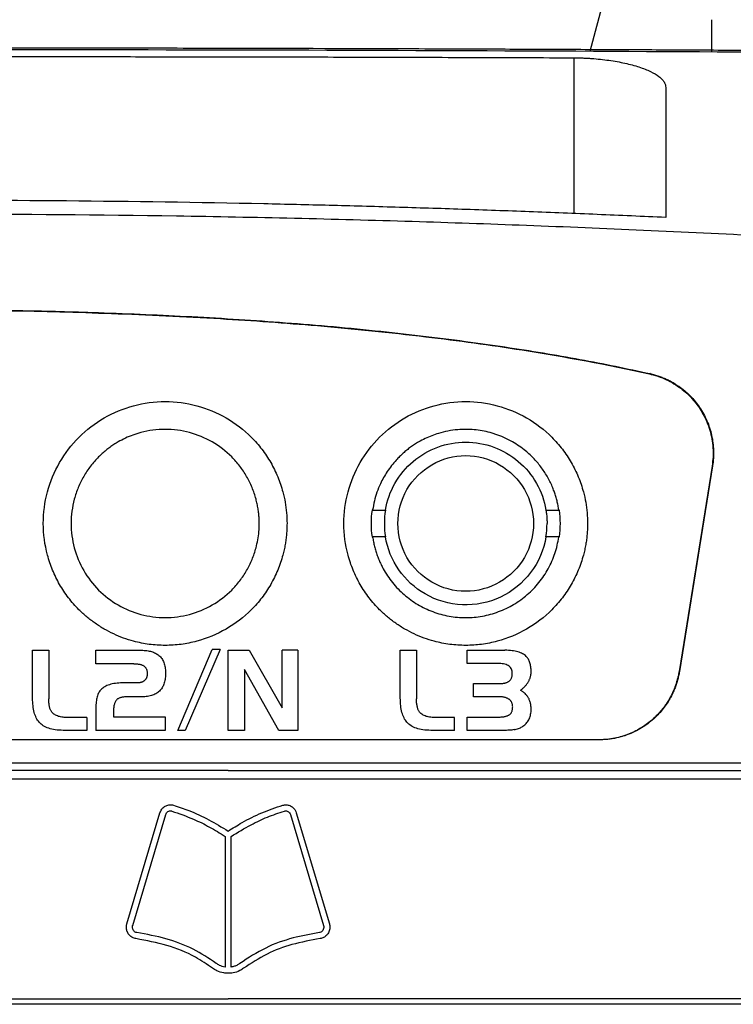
# Model space of a CAD drawing. Extents: x 76 to 839, y -9 to 645.
# Tile 31 of 78: x 352 to 378, y 396 to 432. Entities that reach past the tile are written whole.
import ezdxf

# ---------------------------------------------------------------- set-up
doc = ezdxf.new("R2010")
doc.units = 0
doc.layers.get('0').update_dxf_attribs({"linetype": 'CONTINUOUS'})

msp = doc.modelspace()

# ---------------------------------------------------------------- linework, layer by layer
at = {"color": 7, "linetype": 'CONTINUOUS'}
for p, q in [((372.964, 431.237), (375.083, 439.147)), ((377.463, 431.213), (377.463, 432.397)), ((372.364, 430.991), (372.364, 425.241)), ((375.176, 419.331), (375.159, 419.32)), ((377.468, 415.915), (376.247, 408.337)), ((377.485, 415.926), (376.262, 408.337)), ((377.468, 415.915), (377.485, 415.926)), ((364.922, 414.291), (364.932, 414.3)), ((364.922, 414.291), (365.406, 414.291)), ((371.334, 414.291), (371.817, 414.291)), ((371.807, 414.3), (371.817, 414.291)), ((364.932, 413.3), (364.922, 413.309)), ((365.406, 413.309), (364.922, 413.309)), ((371.817, 413.309), (371.334, 413.309)), ((371.807, 413.3), (371.817, 413.309)), ((352.374, 407.358), (352.374, 409.119)), ((352.374, 409.119), (352.971, 409.119)), ((352.971, 409.119), (352.971, 407.329)), ((354.715, 408.62), (354.715, 409.119)), ((354.715, 409.119), (356.391, 409.119)), ((356.391, 409.119), (356.443, 409.118)), ((356.443, 409.118), (356.494, 409.116)), ((356.494, 409.116), (356.543, 409.112)), ((356.543, 409.112), (356.59, 409.107)), ((356.59, 409.107), (356.636, 409.1)), ((356.636, 409.1), (356.681, 409.092)), ((356.681, 409.092), (356.723, 409.083)), ((356.723, 409.083), (356.765, 409.072)), ((356.765, 409.072), (356.804, 409.059)), ((356.804, 409.059), (356.843, 409.045)), ((356.843, 409.045), (356.879, 409.029)), ((356.879, 409.029), (356.914, 409.012)), ((356.914, 409.012), (356.947, 408.993)), ((356.947, 408.993), (356.98, 408.973)), ((356.98, 408.973), (357.01, 408.952)), ((357.01, 408.952), (357.039, 408.929)), ((357.039, 408.929), (357.068, 408.902)), ((357.068, 408.902), (357.096, 408.873)), ((357.735, 406.164), (359.007, 409.153)), ((359.295, 409.153), (358.011, 406.164)), ((359.295, 409.153), (359.007, 409.153)), ((359.6, 409.119), (360.375, 409.119)), ((359.6, 406.164), (359.6, 409.119)), ((360.375, 409.119), (361.585, 406.989)), ((361.585, 406.989), (361.585, 409.119)), ((362.166, 409.119), (361.585, 409.119)), ((362.166, 409.119), (362.166, 406.164)), ((365.955, 407.358), (365.955, 409.119)), ((365.955, 409.119), (366.552, 409.119)), ((366.552, 409.119), (366.552, 407.329)), ((368.419, 408.628), (368.419, 409.119)), ((368.419, 409.119), (369.819, 409.119)), ((369.888, 409.118), (369.819, 409.119)), ((369.955, 409.116), (369.888, 409.118)), ((370.019, 409.111), (369.955, 409.116)), ((370.081, 409.105), (370.019, 409.111)), ((370.139, 409.097), (370.081, 409.105)), ((370.195, 409.087), (370.139, 409.097)), ((370.248, 409.076), (370.195, 409.087)), ((370.299, 409.063), (370.248, 409.076)), ((370.346, 409.048), (370.299, 409.063)), ((370.391, 409.031), (370.346, 409.048)), ((370.433, 409.013), (370.391, 409.031)), ((370.473, 408.993), (370.433, 409.013)), ((370.509, 408.971), (370.473, 408.993)), ((370.543, 408.947), (370.509, 408.971)), ((370.575, 408.922), (370.543, 408.947)), ((370.603, 408.895), (370.575, 408.922)), ((370.625, 408.87), (370.603, 408.895)), ((356.116, 408.62), (354.715, 408.62)), ((356.116, 408.62), (356.15, 408.619)), ((356.15, 408.619), (356.183, 408.618)), ((356.183, 408.618), (356.215, 408.616)), ((356.215, 408.616), (356.245, 408.614)), ((356.245, 408.614), (356.274, 408.61)), ((356.274, 408.61), (356.302, 408.606)), ((356.302, 408.606), (356.329, 408.601)), ((356.329, 408.601), (356.354, 408.595)), ((356.354, 408.595), (356.378, 408.589)), ((356.378, 408.589), (356.401, 408.581)), ((356.401, 408.581), (356.422, 408.573)), ((356.422, 408.573), (356.442, 408.565)), ((356.442, 408.565), (356.461, 408.555)), ((356.461, 408.555), (356.479, 408.545)), ((356.479, 408.545), (356.495, 408.534)), ((356.495, 408.534), (356.51, 408.522)), ((357.096, 408.873), (357.122, 408.843)), ((357.122, 408.843), (357.146, 408.811)), ((357.146, 408.811), (357.168, 408.777)), ((357.168, 408.777), (357.188, 408.742)), ((357.188, 408.742), (357.206, 408.704)), ((357.206, 408.704), (357.223, 408.665)), ((357.223, 408.665), (357.237, 408.624)), ((357.237, 408.624), (357.25, 408.582)), ((357.25, 408.582), (357.26, 408.537)), ((357.26, 408.537), (357.269, 408.491)), ((369.603, 408.628), (368.419, 408.628)), ((369.662, 408.627), (369.603, 408.628)), ((369.717, 408.622), (369.662, 408.627)), ((369.768, 408.615), (369.717, 408.622)), ((369.816, 408.605), (369.768, 408.615)), ((369.86, 408.592), (369.816, 408.605)), ((369.9, 408.576), (369.86, 408.592)), ((369.936, 408.557), (369.9, 408.576)), ((369.969, 408.535), (369.936, 408.557)), ((369.997, 408.51), (369.969, 408.535)), ((370.646, 408.844), (370.625, 408.87)), ((370.665, 408.817), (370.646, 408.844)), ((370.683, 408.788), (370.665, 408.817)), ((370.699, 408.757), (370.683, 408.788)), ((370.714, 408.725), (370.699, 408.757)), ((370.727, 408.692), (370.714, 408.725)), ((370.74, 408.658), (370.727, 408.692)), ((370.75, 408.621), (370.74, 408.658)), ((370.759, 408.584), (370.75, 408.621)), ((370.767, 408.545), (370.759, 408.584)), ((370.774, 408.504), (370.767, 408.545)), ((356.51, 408.522), (356.521, 408.511)), ((356.521, 408.511), (356.532, 408.499)), ((356.532, 408.499), (356.543, 408.487)), ((356.543, 408.487), (356.552, 408.473)), ((356.552, 408.473), (356.561, 408.459)), ((356.561, 408.459), (356.569, 408.444)), ((356.569, 408.444), (356.576, 408.428)), ((356.576, 408.428), (356.583, 408.411)), ((356.583, 408.411), (356.588, 408.394)), ((356.588, 408.394), (356.593, 408.375)), ((356.593, 408.375), (356.597, 408.356)), ((356.597, 408.356), (356.601, 408.336)), ((356.601, 408.175), (356.597, 408.158)), ((356.601, 408.336), (356.604, 408.315)), ((356.604, 408.192), (356.601, 408.175)), ((356.604, 408.315), (356.605, 408.293)), ((356.605, 408.21), (356.604, 408.192)), ((356.605, 408.293), (356.607, 408.271)), ((356.607, 408.228), (356.605, 408.21)), ((356.607, 408.271), (356.607, 408.247)), ((356.607, 408.247), (356.607, 408.228)), ((357.269, 408.491), (357.276, 408.443)), ((357.276, 408.443), (357.28, 408.394)), ((357.281, 408.186), (357.277, 408.136)), ((357.28, 408.394), (357.283, 408.343)), ((357.284, 408.237), (357.281, 408.186)), ((357.283, 408.343), (357.285, 408.29)), ((357.285, 408.29), (357.284, 408.237)), ((361.467, 406.164), (360.197, 408.408)), ((360.197, 408.408), (360.197, 406.164)), ((370.022, 408.482), (369.997, 408.51)), ((370.043, 408.452), (370.022, 408.482)), ((370.06, 408.419), (370.043, 408.452)), ((370.074, 408.382), (370.06, 408.419)), ((370.083, 408.343), (370.074, 408.382)), ((370.078, 408.142), (370.083, 408.163)), ((370.089, 408.301), (370.083, 408.343)), ((370.083, 408.163), (370.086, 408.185)), ((370.086, 408.185), (370.089, 408.208)), ((370.091, 408.256), (370.089, 408.301)), ((370.089, 408.208), (370.09, 408.231)), ((370.09, 408.231), (370.091, 408.256)), ((370.766, 408.161), (370.771, 408.185)), ((370.771, 408.185), (370.776, 408.208)), ((370.779, 408.462), (370.774, 408.504)), ((370.776, 408.208), (370.779, 408.232)), ((370.782, 408.419), (370.779, 408.462)), ((370.779, 408.232), (370.782, 408.255)), ((370.785, 408.374), (370.782, 408.419)), ((370.782, 408.255), (370.784, 408.279)), ((370.784, 408.279), (370.785, 408.303)), ((370.785, 408.328), (370.785, 408.374)), ((370.785, 408.303), (370.785, 408.328)), ((376.262, 408.337), (376.247, 408.337)), ((355.12, 407.815), (355.077, 407.795)), ((355.165, 407.833), (355.12, 407.815)), ((355.212, 407.849), (355.165, 407.833)), ((355.263, 407.863), (355.212, 407.849)), ((355.316, 407.876), (355.263, 407.863)), ((355.372, 407.887), (355.316, 407.876)), ((355.43, 407.896), (355.372, 407.887)), ((355.492, 407.903), (355.43, 407.896)), ((355.556, 407.909), (355.492, 407.903)), ((355.623, 407.914), (355.556, 407.909)), ((355.692, 407.916), (355.623, 407.914)), ((355.765, 407.917), (355.692, 407.916)), ((356.264, 407.917), (355.765, 407.917)), ((356.282, 407.917), (356.264, 407.917)), ((356.3, 407.918), (356.282, 407.917)), ((356.318, 407.92), (356.3, 407.918)), ((356.335, 407.922), (356.318, 407.92)), ((356.352, 407.925), (356.335, 407.922)), ((356.368, 407.929), (356.352, 407.925)), ((356.384, 407.934), (356.368, 407.929)), ((356.4, 407.939), (356.384, 407.934)), ((356.415, 407.945), (356.4, 407.939)), ((356.429, 407.952), (356.415, 407.945)), ((356.443, 407.959), (356.429, 407.952)), ((356.458, 407.967), (356.443, 407.959)), ((356.471, 407.975), (356.458, 407.967)), ((356.484, 407.985), (356.471, 407.975)), ((356.497, 407.995), (356.484, 407.985)), ((356.51, 408.006), (356.497, 407.995)), ((356.521, 408.017), (356.51, 408.006)), ((356.532, 408.029), (356.521, 408.017)), ((356.543, 408.041), (356.532, 408.029)), ((356.552, 408.054), (356.543, 408.041)), ((356.561, 408.067), (356.552, 408.054)), ((356.569, 408.081), (356.561, 408.067)), ((356.576, 408.096), (356.569, 408.081)), ((356.583, 408.111), (356.576, 408.096)), ((356.588, 408.126), (356.583, 408.111)), ((356.593, 408.142), (356.588, 408.126)), ((356.597, 408.158), (356.593, 408.142)), ((357.207, 407.836), (357.19, 407.799)), ((357.221, 407.874), (357.207, 407.836)), ((357.235, 407.914), (357.221, 407.874)), ((357.246, 407.955), (357.235, 407.914)), ((357.256, 407.998), (357.246, 407.955)), ((357.265, 408.042), (357.256, 407.998)), ((357.272, 408.089), (357.265, 408.042)), ((357.277, 408.136), (357.272, 408.089)), ((368.652, 407.892), (369.603, 407.892)), ((368.652, 407.401), (368.652, 407.892)), ((369.603, 407.892), (369.632, 407.892)), ((369.632, 407.892), (369.66, 407.893)), ((369.66, 407.893), (369.687, 407.894)), ((369.687, 407.894), (369.714, 407.896)), ((369.714, 407.896), (369.739, 407.899)), ((369.739, 407.899), (369.763, 407.902)), ((369.763, 407.902), (369.787, 407.906)), ((369.787, 407.906), (369.81, 407.911)), ((369.81, 407.911), (369.831, 407.915)), ((369.831, 407.915), (369.852, 407.921)), ((369.852, 407.921), (369.871, 407.927)), ((369.871, 407.927), (369.89, 407.934)), ((369.89, 407.934), (369.907, 407.942)), ((369.907, 407.942), (369.924, 407.95)), ((369.924, 407.95), (369.94, 407.958)), ((369.94, 407.958), (369.955, 407.968)), ((369.955, 407.968), (369.971, 407.979)), ((369.971, 407.979), (369.987, 407.992)), ((369.987, 407.992), (370.001, 408.005)), ((370.001, 408.005), (370.014, 408.019)), ((370.014, 408.019), (370.026, 408.034)), ((370.026, 408.034), (370.038, 408.05)), ((370.038, 408.05), (370.048, 408.066)), ((370.048, 408.066), (370.057, 408.084)), ((370.057, 408.084), (370.065, 408.102)), ((370.065, 408.102), (370.072, 408.122)), ((370.072, 408.122), (370.078, 408.142)), ((370.563, 407.796), (370.58, 407.816)), ((370.58, 407.816), (370.598, 407.836)), ((370.598, 407.836), (370.614, 407.856)), ((370.614, 407.856), (370.63, 407.877)), ((370.63, 407.877), (370.645, 407.898)), ((370.645, 407.898), (370.659, 407.919)), ((370.659, 407.919), (370.673, 407.94)), ((370.673, 407.94), (370.686, 407.962)), ((370.686, 407.962), (370.698, 407.983)), ((370.698, 407.983), (370.709, 408.004)), ((370.709, 408.004), (370.719, 408.026)), ((370.719, 408.026), (370.729, 408.049)), ((370.729, 408.049), (370.738, 408.071)), ((370.738, 408.071), (370.746, 408.093)), ((370.746, 408.093), (370.754, 408.116)), ((370.754, 408.116), (370.76, 408.139)), ((370.76, 408.139), (370.766, 408.161)), ((354.77, 407.442), (354.757, 407.4)), ((354.784, 407.481), (354.77, 407.442)), ((354.801, 407.519), (354.784, 407.481)), ((354.819, 407.554), (354.801, 407.519)), ((354.838, 407.588), (354.819, 407.554)), ((354.86, 407.619), (354.838, 407.588)), ((354.883, 407.648), (354.86, 407.619)), ((354.908, 407.675), (354.883, 407.648)), ((354.935, 407.701), (354.908, 407.675)), ((354.967, 407.727), (354.935, 407.701)), ((355.001, 407.752), (354.967, 407.727)), ((355.038, 407.774), (355.001, 407.752)), ((355.077, 407.795), (355.038, 407.774)), ((356.765, 407.446), (356.719, 407.434)), ((356.808, 407.461), (356.765, 407.446)), ((356.849, 407.477), (356.808, 407.461)), ((356.889, 407.495), (356.849, 407.477)), ((356.926, 407.514), (356.889, 407.495)), ((356.962, 407.536), (356.926, 407.514)), ((356.996, 407.56), (356.962, 407.536)), ((357.028, 407.585), (356.996, 407.56)), ((357.057, 407.612), (357.028, 407.585)), ((357.085, 407.642), (357.057, 407.612)), ((357.109, 407.67), (357.085, 407.642)), ((357.132, 407.7), (357.109, 407.67)), ((357.153, 407.731), (357.132, 407.7)), ((357.172, 407.765), (357.153, 407.731)), ((357.19, 407.799), (357.172, 407.765)), ((370.392, 407.642), (370.416, 407.66)), ((370.41, 407.631), (370.392, 407.642)), ((370.429, 407.621), (370.41, 407.631)), ((370.416, 407.66), (370.439, 407.679)), ((370.447, 407.609), (370.429, 407.621)), ((370.439, 407.679), (370.461, 407.698)), ((370.465, 407.598), (370.447, 407.609)), ((370.461, 407.698), (370.483, 407.717)), ((370.482, 407.586), (370.465, 407.598)), ((370.499, 407.574), (370.482, 407.586)), ((370.483, 407.717), (370.504, 407.737)), ((370.515, 407.561), (370.499, 407.574)), ((370.504, 407.737), (370.524, 407.756)), ((370.531, 407.548), (370.515, 407.561)), ((370.524, 407.756), (370.544, 407.776)), ((370.547, 407.534), (370.531, 407.548)), ((370.544, 407.776), (370.563, 407.796)), ((370.562, 407.52), (370.547, 407.534)), ((370.591, 407.49), (370.562, 407.52)), ((370.606, 407.475), (370.591, 407.49)), ((370.619, 407.459), (370.606, 407.475)), ((370.633, 407.443), (370.619, 407.459)), ((370.646, 407.426), (370.633, 407.443)), ((352.375, 407.282), (352.374, 407.358)), ((352.378, 407.209), (352.375, 407.282)), ((352.382, 407.138), (352.378, 407.209)), ((352.389, 407.07), (352.382, 407.138)), ((352.971, 407.289), (352.971, 407.329)), ((352.972, 407.251), (352.971, 407.289)), ((352.974, 407.214), (352.972, 407.251)), ((352.977, 407.179), (352.974, 407.214)), ((352.98, 407.145), (352.977, 407.179)), ((352.984, 407.112), (352.98, 407.145)), ((352.989, 407.081), (352.984, 407.112)), ((352.995, 407.051), (352.989, 407.081)), ((354.718, 407.162), (354.715, 407.109)), ((354.715, 407.109), (354.715, 407.053)), ((354.722, 407.214), (354.718, 407.162)), ((354.729, 407.264), (354.722, 407.214)), ((354.736, 407.311), (354.729, 407.264)), ((354.746, 407.357), (354.736, 407.311)), ((354.757, 407.4), (354.746, 407.357)), ((355.386, 407.103), (355.379, 407.072)), ((355.393, 407.132), (355.386, 407.103)), ((355.401, 407.159), (355.393, 407.132)), ((355.41, 407.185), (355.401, 407.159)), ((355.419, 407.208), (355.41, 407.185)), ((355.43, 407.23), (355.419, 407.208)), ((355.442, 407.249), (355.43, 407.23)), ((355.455, 407.267), (355.442, 407.249)), ((355.468, 407.283), (355.455, 407.267)), ((355.483, 407.297), (355.468, 407.283)), ((355.499, 407.309), (355.483, 407.297)), ((355.515, 407.321), (355.499, 407.309)), ((355.533, 407.332), (355.515, 407.321)), ((355.551, 407.342), (355.533, 407.332)), ((355.571, 407.351), (355.551, 407.342)), ((355.592, 407.36), (355.571, 407.351)), ((355.613, 407.368), (355.592, 407.36)), ((355.636, 407.375), (355.613, 407.368)), ((355.66, 407.38), (355.636, 407.375)), ((355.684, 407.386), (355.66, 407.38)), ((355.71, 407.39), (355.684, 407.386)), ((355.737, 407.394), (355.71, 407.39)), ((355.764, 407.397), (355.737, 407.394)), ((355.793, 407.399), (355.764, 407.397)), ((355.823, 407.4), (355.793, 407.399)), ((355.854, 407.401), (355.823, 407.4)), ((356.408, 407.401), (355.854, 407.401)), ((356.465, 407.401), (356.408, 407.401)), ((356.52, 407.404), (356.465, 407.401)), ((356.572, 407.409), (356.52, 407.404)), ((356.623, 407.416), (356.572, 407.409)), ((356.672, 407.424), (356.623, 407.416)), ((356.719, 407.434), (356.672, 407.424)), ((365.956, 407.282), (365.955, 407.358)), ((365.959, 407.209), (365.956, 407.282)), ((365.964, 407.138), (365.959, 407.209)), ((365.97, 407.07), (365.964, 407.138)), ((366.552, 407.289), (366.552, 407.329)), ((366.553, 407.251), (366.552, 407.289)), ((366.555, 407.214), (366.553, 407.251)), ((366.558, 407.179), (366.555, 407.214)), ((366.561, 407.145), (366.558, 407.179)), ((366.566, 407.112), (366.561, 407.145)), ((366.571, 407.081), (366.566, 407.112)), ((366.576, 407.051), (366.571, 407.081)), ((369.617, 407.401), (368.652, 407.401)), ((369.644, 407.4), (369.617, 407.401)), ((369.671, 407.399), (369.644, 407.4)), ((369.697, 407.397), (369.671, 407.399)), ((369.723, 407.395), (369.697, 407.397)), ((369.748, 407.391), (369.723, 407.395)), ((369.772, 407.387), (369.748, 407.391)), ((369.795, 407.383), (369.772, 407.387)), ((369.818, 407.378), (369.795, 407.383)), ((369.84, 407.371), (369.818, 407.378)), ((369.861, 407.365), (369.84, 407.371)), ((369.881, 407.357), (369.861, 407.365)), ((369.901, 407.349), (369.881, 407.357)), ((369.92, 407.34), (369.901, 407.349)), ((369.938, 407.331), (369.92, 407.34)), ((369.956, 407.32), (369.938, 407.331)), ((369.973, 407.309), (369.956, 407.32)), ((369.988, 407.298), (369.973, 407.309)), ((370.003, 407.285), (369.988, 407.298)), ((370.017, 407.272), (370.003, 407.285)), ((370.03, 407.258), (370.017, 407.272)), ((370.041, 407.243), (370.03, 407.258)), ((370.052, 407.227), (370.041, 407.243)), ((370.062, 407.211), (370.052, 407.227)), ((370.071, 407.194), (370.062, 407.211)), ((370.078, 407.176), (370.071, 407.194)), ((370.085, 407.157), (370.078, 407.176)), ((370.091, 407.137), (370.085, 407.157)), ((370.095, 407.117), (370.091, 407.137)), ((370.099, 407.096), (370.095, 407.117)), ((370.102, 407.074), (370.099, 407.096)), ((370.103, 407.051), (370.102, 407.074)), ((370.662, 407.401), (370.646, 407.426)), ((370.678, 407.376), (370.662, 407.401)), ((370.693, 407.35), (370.678, 407.376)), ((370.707, 407.323), (370.693, 407.35)), ((370.719, 407.296), (370.707, 407.323)), ((370.731, 407.268), (370.719, 407.296)), ((370.741, 407.239), (370.731, 407.268)), ((370.75, 407.21), (370.741, 407.239)), ((370.758, 407.18), (370.75, 407.21)), ((370.766, 407.149), (370.758, 407.18)), ((370.771, 407.118), (370.766, 407.149)), ((370.777, 407.086), (370.771, 407.118)), ((370.78, 407.053), (370.777, 407.086)), ((352.397, 407.005), (352.389, 407.07)), ((352.408, 406.943), (352.397, 407.005)), ((352.42, 406.883), (352.408, 406.943)), ((352.434, 406.826), (352.42, 406.883)), ((352.45, 406.771), (352.434, 406.826)), ((352.468, 406.719), (352.45, 406.771)), ((352.488, 406.67), (352.468, 406.719)), ((353.001, 407.023), (352.995, 407.051)), ((353.009, 406.996), (353.001, 407.023)), ((353.016, 406.97), (353.009, 406.996)), ((353.025, 406.946), (353.016, 406.97)), ((353.035, 406.923), (353.025, 406.946)), ((353.045, 406.902), (353.035, 406.923)), ((353.056, 406.882), (353.045, 406.902)), ((353.068, 406.863), (353.056, 406.882)), ((353.088, 406.835), (353.068, 406.863)), ((353.11, 406.81), (353.088, 406.835)), ((353.135, 406.786), (353.11, 406.81)), ((353.161, 406.765), (353.135, 406.786)), ((353.19, 406.744), (353.161, 406.765)), ((353.221, 406.726), (353.19, 406.744)), ((353.254, 406.709), (353.221, 406.726)), ((353.289, 406.694), (353.254, 406.709)), ((354.715, 407.053), (354.715, 406.164)), ((355.364, 406.929), (355.363, 406.888)), ((355.363, 406.888), (355.363, 406.846)), ((355.363, 406.846), (355.363, 406.664)), ((355.367, 406.967), (355.364, 406.929)), ((355.37, 407.004), (355.367, 406.967)), ((355.374, 407.039), (355.37, 407.004)), ((355.379, 407.072), (355.374, 407.039)), ((365.979, 407.005), (365.97, 407.07)), ((365.989, 406.943), (365.979, 407.005)), ((366.001, 406.883), (365.989, 406.943)), ((366.016, 406.826), (366.001, 406.883)), ((366.031, 406.771), (366.016, 406.826)), ((366.049, 406.719), (366.031, 406.771)), ((366.069, 406.67), (366.049, 406.719)), ((366.583, 407.023), (366.576, 407.051)), ((366.59, 406.996), (366.583, 407.023)), ((366.598, 406.97), (366.59, 406.996)), ((366.607, 406.946), (366.598, 406.97)), ((366.616, 406.923), (366.607, 406.946)), ((366.626, 406.902), (366.616, 406.923)), ((366.637, 406.882), (366.626, 406.902)), ((366.649, 406.863), (366.637, 406.882)), ((366.669, 406.835), (366.649, 406.863)), ((366.692, 406.81), (366.669, 406.835)), ((366.716, 406.786), (366.692, 406.81)), ((366.743, 406.765), (366.716, 406.786)), ((366.771, 406.744), (366.743, 406.765)), ((366.802, 406.726), (366.771, 406.744)), ((366.835, 406.709), (366.802, 406.726)), ((366.87, 406.694), (366.835, 406.709)), ((369.909, 406.703), (369.928, 406.711)), ((369.928, 406.711), (369.946, 406.72)), ((369.946, 406.72), (369.963, 406.73)), ((369.963, 406.73), (369.979, 406.74)), ((369.979, 406.74), (369.994, 406.751)), ((369.994, 406.751), (370.008, 406.763)), ((370.008, 406.763), (370.021, 406.776)), ((370.021, 406.776), (370.033, 406.79)), ((370.033, 406.79), (370.044, 406.804)), ((370.044, 406.804), (370.055, 406.82)), ((370.055, 406.82), (370.064, 406.837)), ((370.064, 406.837), (370.072, 406.854)), ((370.072, 406.854), (370.08, 406.873)), ((370.08, 406.873), (370.086, 406.892)), ((370.086, 406.892), (370.091, 406.912)), ((370.091, 406.912), (370.096, 406.934)), ((370.096, 406.934), (370.099, 406.956)), ((370.099, 406.956), (370.102, 406.979)), ((370.102, 406.979), (370.103, 407.003)), ((370.104, 407.028), (370.103, 407.051)), ((370.103, 407.003), (370.104, 407.028)), ((370.747, 406.671), (370.759, 406.713)), ((370.759, 406.713), (370.768, 406.758)), ((370.768, 406.758), (370.776, 406.804)), ((370.776, 406.804), (370.781, 406.851)), ((370.783, 407.02), (370.78, 407.053)), ((370.781, 406.851), (370.784, 406.901)), ((370.785, 406.986), (370.783, 407.02)), ((370.784, 406.901), (370.785, 406.952)), ((370.785, 406.952), (370.785, 406.986)), ((352.51, 406.624), (352.488, 406.67)), ((352.533, 406.58), (352.51, 406.624)), ((352.558, 406.539), (352.533, 406.58)), ((352.586, 406.501), (352.558, 406.539)), ((352.615, 406.465), (352.586, 406.501)), ((352.649, 406.428), (352.615, 406.465)), ((352.686, 406.394), (352.649, 406.428)), ((352.726, 406.363), (352.686, 406.394)), ((352.769, 406.333), (352.726, 406.363)), ((353.326, 406.681), (353.289, 406.694)), ((353.366, 406.67), (353.326, 406.681)), ((353.407, 406.66), (353.366, 406.67)), ((353.451, 406.652), (353.407, 406.66)), ((353.497, 406.646), (353.451, 406.652)), ((353.545, 406.642), (353.497, 406.646)), ((353.596, 406.639), (353.545, 406.642)), ((353.648, 406.639), (353.596, 406.639)), ((354.376, 406.639), (353.648, 406.639)), ((354.376, 406.639), (354.376, 406.164)), ((355.363, 406.664), (357.272, 406.664)), ((357.272, 406.664), (357.272, 406.164)), ((366.091, 406.624), (366.069, 406.67)), ((366.114, 406.58), (366.091, 406.624)), ((366.14, 406.539), (366.114, 406.58)), ((366.167, 406.501), (366.14, 406.539)), ((366.196, 406.465), (366.167, 406.501)), ((366.231, 406.428), (366.196, 406.465)), ((366.267, 406.394), (366.231, 406.428)), ((366.307, 406.363), (366.267, 406.394)), ((366.35, 406.333), (366.307, 406.363)), ((366.908, 406.681), (366.87, 406.694)), ((366.947, 406.67), (366.908, 406.681)), ((366.989, 406.66), (366.947, 406.67)), ((367.033, 406.652), (366.989, 406.66)), ((367.078, 406.646), (367.033, 406.652)), ((367.127, 406.642), (367.078, 406.646)), ((367.177, 406.639), (367.127, 406.642)), ((367.229, 406.639), (367.177, 406.639)), ((367.958, 406.639), (367.229, 406.639)), ((367.958, 406.164), (367.958, 406.639)), ((368.419, 406.164), (368.419, 406.655)), ((368.419, 406.655), (369.617, 406.655)), ((369.617, 406.655), (369.646, 406.656)), ((369.646, 406.656), (369.674, 406.657)), ((369.674, 406.657), (369.702, 406.658)), ((369.702, 406.658), (369.728, 406.661)), ((369.728, 406.661), (369.754, 406.663)), ((369.754, 406.663), (369.779, 406.667)), ((369.779, 406.667), (369.803, 406.671)), ((369.803, 406.671), (369.826, 406.677)), ((369.826, 406.677), (369.848, 406.682)), ((369.848, 406.682), (369.869, 406.688)), ((369.869, 406.688), (369.889, 406.695)), ((369.889, 406.695), (369.909, 406.703)), ((370.514, 406.338), (370.547, 406.364)), ((370.547, 406.364), (370.578, 406.391)), ((370.578, 406.391), (370.606, 406.42)), ((370.606, 406.42), (370.633, 406.451)), ((370.633, 406.451), (370.657, 406.483)), ((370.657, 406.483), (370.679, 406.517)), ((370.679, 406.517), (370.699, 406.553)), ((370.699, 406.553), (370.717, 406.591)), ((370.717, 406.591), (370.733, 406.63)), ((370.733, 406.63), (370.747, 406.671)), ((352.814, 406.306), (352.769, 406.333)), ((352.862, 406.282), (352.814, 406.306)), ((352.914, 406.259), (352.862, 406.282)), ((352.968, 406.24), (352.914, 406.259)), ((353.024, 406.222), (352.968, 406.24)), ((353.084, 406.207), (353.024, 406.222)), ((353.146, 406.193), (353.084, 406.207)), ((353.211, 406.183), (353.146, 406.193)), ((353.279, 406.175), (353.211, 406.183)), ((353.35, 406.169), (353.279, 406.175)), ((353.424, 406.165), (353.35, 406.169)), ((353.5, 406.164), (353.424, 406.165)), ((354.376, 406.164), (353.5, 406.164)), ((357.272, 406.164), (354.715, 406.164)), ((358.011, 406.164), (357.735, 406.164)), ((360.197, 406.164), (359.6, 406.164)), ((362.166, 406.164), (361.467, 406.164)), ((366.395, 406.306), (366.35, 406.333)), ((366.444, 406.282), (366.395, 406.306)), ((366.495, 406.259), (366.444, 406.282)), ((366.549, 406.24), (366.495, 406.259)), ((366.606, 406.222), (366.549, 406.24)), ((366.665, 406.207), (366.606, 406.222)), ((366.727, 406.193), (366.665, 406.207)), ((366.792, 406.183), (366.727, 406.193)), ((366.86, 406.175), (366.792, 406.183)), ((366.931, 406.169), (366.86, 406.175)), ((367.005, 406.165), (366.931, 406.169)), ((367.081, 406.164), (367.005, 406.165)), ((367.958, 406.164), (367.081, 406.164)), ((369.879, 406.164), (368.419, 406.164)), ((369.929, 406.165), (369.879, 406.164)), ((369.977, 406.167), (369.929, 406.165)), ((370.024, 406.17), (369.977, 406.167)), ((370.07, 406.175), (370.024, 406.17)), ((370.114, 406.181), (370.07, 406.175)), ((370.157, 406.189), (370.114, 406.181)), ((370.157, 406.189), (370.199, 406.197)), ((370.199, 406.197), (370.239, 406.208)), ((370.239, 406.208), (370.278, 406.219)), ((370.278, 406.219), (370.316, 406.232)), ((370.316, 406.232), (370.352, 406.246)), ((370.352, 406.246), (370.387, 406.262)), ((370.387, 406.262), (370.421, 406.279)), ((370.421, 406.279), (370.453, 406.297)), ((370.453, 406.297), (370.484, 406.317)), ((370.484, 406.317), (370.514, 406.338)), ((373.3, 405.814), (322.04, 405.814)), ((333.017, 404.959), (383.913, 404.959)), ((355.855, 399.027), (357.079, 403.119)), ((362.11, 403.119), (363.333, 399.027)), ((356.071, 398.962), (357.294, 403.055)), ((361.894, 403.055), (363.118, 398.962)), ((359.482, 402.25), (359.482, 397.428)), ((359.707, 397.428), (359.707, 402.25))]:
    msp.add_line(p, q, dxfattribs=at)
for points, knots in [([(390.653, 431.173), (390.224, 431.177), (389.366, 431.184), (388.077, 431.194), (386.785, 431.204), (385.492, 431.214), (384.196, 431.223), (382.898, 431.232), (381.599, 431.241), (380.298, 431.249), (378.995, 431.257), (377.69, 431.265), (376.384, 431.272), (375.076, 431.279), (373.767, 431.285), (372.456, 431.292), (371.145, 431.298), (369.054, 431.306), (365.105, 431.322), (360.39, 431.335), (355.905, 431.343), (352.947, 431.346), (350.62, 431.347), (349.279, 431.347), (348.713, 431.347)], [0, 0, 0, 0, 0.03125, 0.0625, 0.09375, 0.125, 0.156251, 0.187501, 0.218751, 0.250002, 0.281252, 0.312503, 0.343753, 0.375004, 0.406255, 0.437505, 0.468756, 0.500006, 0.586773, 0.750218, 0.835057, 0.904967, 0.959948, 1, 1, 1, 1]), ([(348.713, 431.298), (355.766, 431.297), (362.811, 431.282), (376.816, 431.224), (383.747, 431.181), (390.603, 431.123)], [0, 0, 0, 0, 0.5, 0.5, 1, 1, 1, 1]), ([(348.713, 431.036), (349.164, 431.036), (350.076, 431.036), (351.46, 431.036), (352.878, 431.035), (354.327, 431.034), (355.809, 431.032), (357.323, 431.031), (358.87, 431.028), (360.448, 431.026), (362.058, 431.022), (363.7, 431.019), (365.373, 431.014), (367.078, 431.009), (368.813, 431.004), (370.579, 430.998), (371.766, 430.993), (372.364, 430.991)], [0, 0, 0, 0, 0.056986, 0.115355, 0.175107, 0.236242, 0.29876, 0.36266, 0.427944, 0.494611, 0.562661, 0.632094, 0.702909, 0.775108, 0.848689, 0.923653, 1, 1, 1, 1]), ([(372.364, 430.991), (372.419, 430.99), (372.528, 430.989), (372.692, 430.984), (372.857, 430.977), (373.075, 430.963), (373.345, 430.939), (373.66, 430.899), (373.963, 430.85), (374.348, 430.773), (374.784, 430.655), (375.21, 430.487), (375.471, 430.33), (375.62, 430.198), (375.7, 430.097), (375.75, 429.995), (375.756, 429.926), (375.759, 429.892)], [0, 0, 0, 0, 0.031421, 0.062792, 0.094219, 0.125809, 0.187946, 0.250397, 0.312551, 0.375219, 0.500225, 0.624987, 0.749777, 0.812256, 0.874886, 0.937598, 1, 1, 1, 1]), ([(375.759, 429.892), (375.759, 429.76), (375.759, 429.509), (375.759, 429.142), (375.759, 428.809), (375.759, 428.514), (375.759, 428.257), (375.759, 428.042), (375.759, 427.869), (375.759, 427.74), (375.759, 427.379), (375.759, 426.781), (375.759, 425.931), (375.759, 425.365), (375.759, 425.095)], [0, 0, 0, 0, 0.093523, 0.1775461, 0.2520745, 0.3171119, 0.372661, 0.4187238, 0.4553018, 0.4823959, 0.5000067, 0.6813392, 0.8479995, 1, 1, 1, 1]), ([(375.759, 425.095), (374.914, 425.132), (373.233, 425.208), (370.723, 425.307), (368.237, 425.397), (365.776, 425.475), (363.339, 425.542), (359.292, 425.637), (353.648, 425.72), (346.408, 425.733), (339.154, 425.649), (332.694, 425.493), (326.981, 425.294), (322.019, 425.085), (318.672, 424.912), (316.979, 424.824)], [0, 0, 0, 0, 0.043136, 0.085855, 0.128154, 0.170033, 0.211491, 0.252524, 0.376518, 0.499438, 0.621863, 0.746635, 0.829047, 0.913507, 1, 1, 1, 1]), ([(313.513, 424.128), (314.406, 424.179), (316.18, 424.282), (318.823, 424.422), (321.433, 424.551), (324.009, 424.668), (326.551, 424.773), (329.058, 424.867), (332.208, 424.971), (335.989, 425.075), (340.403, 425.162), (344.777, 425.213), (350.534, 425.236), (357.739, 425.178), (364.899, 425.011), (370.649, 424.813), (374.975, 424.634), (379.409, 424.422), (382.4, 424.255), (383.913, 424.17)], [0, 0, 0, 0, 0.038074, 0.07566, 0.112757, 0.149362, 0.185475, 0.221093, 0.256215, 0.319682, 0.382201, 0.444213, 0.505955, 0.627402, 0.751039, 0.810956, 0.872428, 0.935445, 1, 1, 1, 1]), ([(347.67, 421.703), (348.136, 421.702), (349.065, 421.7), (350.455, 421.686), (351.838, 421.664), (353.213, 421.633), (354.714, 421.588), (356.322, 421.529), (358.056, 421.448), (359.771, 421.351), (362.103, 421.19), (364.966, 420.94), (367.742, 420.615), (369.806, 420.322), (371.214, 420.101), (372.576, 419.862), (373.893, 419.61), (374.753, 419.423), (375.176, 419.331)], [0, 0, 0, 0, 0.0505418, 0.1008062, 0.1507952, 0.2005111, 0.249956, 0.3136895, 0.3749734, 0.4382918, 0.499975, 0.6285271, 0.7499699, 0.8030477, 0.8545755, 0.9045668, 0.9530362, 1, 1, 1, 1]), ([(347.67, 421.688), (350.209, 421.688), (354.091, 421.621), (359.167, 421.386), (363.039, 421.108), (366.757, 420.734), (370.854, 420.174), (373.602, 419.668), (375.159, 419.32)], [0.105669, 0.105669, 0.105669, 0.105669, 0.355669, 0.4879291, 0.605669, 0.7379291, 0.855669, 1.0127573, 1.0127573, 1.0127573, 1.0127573]), ([(375.159, 419.32), (375.202, 419.31), (375.364, 419.272), (375.723, 419.15), (376.189, 418.901), (376.643, 418.523), (376.947, 418.154), (377.149, 417.824), (377.282, 417.546), (377.389, 417.246), (377.465, 416.926), (377.506, 416.593), (377.511, 416.253), (377.483, 416.028), (377.468, 415.915)], [0, 0, 0, 0, 0.028967, 0.110486, 0.250083, 0.376248, 0.499781, 0.564635, 0.632532, 0.703045, 0.775659, 0.849786, 0.924788, 1, 1, 1, 1]), ([(375.176, 419.331), (375.231, 419.318), (375.34, 419.292), (375.499, 419.242), (375.656, 419.184), (375.808, 419.117), (375.956, 419.041), (376.101, 418.957), (376.347, 418.795), (376.672, 418.522), (377.023, 418.091), (377.295, 417.599), (377.439, 417.148), (377.504, 416.776), (377.526, 416.493), (377.522, 416.209), (377.497, 416.021), (377.485, 415.926)], [0, 0, 0, 0, 0.037196, 0.074099, 0.110822, 0.147482, 0.184195, 0.221076, 0.258239, 0.379213, 0.500308, 0.624712, 0.749239, 0.81214, 0.874521, 0.936952, 1, 1, 1, 1]), ([(355.02, 409.903), (354.963, 409.936), (354.851, 410.003), (354.687, 410.113), (354.529, 410.229), (354.376, 410.351), (354.229, 410.481), (353.992, 410.707), (353.689, 411.052), (353.362, 411.543), (353.1, 412.073), (352.848, 412.817), (352.718, 413.8), (352.873, 414.978), (353.328, 416.076), (354.051, 417.019), (354.994, 417.742), (356.092, 418.197), (357.27, 418.352), (358.448, 418.197), (359.546, 417.742), (360.332, 417.138), (360.85, 416.548), (361.178, 416.057), (361.439, 415.527), (361.608, 415.03), (361.707, 414.583), (361.76, 414.193), (361.766, 413.931), (361.77, 413.8)], [0, 0, 0, 0, 0.01047, 0.0209, 0.031311, 0.041721, 0.052151, 0.062621, 0.093897, 0.125203, 0.156479, 0.187784, 0.25023, 0.312676, 0.375122, 0.437567, 0.500013, 0.562458, 0.624903, 0.687348, 0.749793, 0.812237, 0.843512, 0.874817, 0.906092, 0.937396, 0.958271, 0.979086, 1, 1, 1, 1]), ([(366.12, 409.903), (366.063, 409.936), (365.951, 410.003), (365.787, 410.113), (365.629, 410.229), (365.476, 410.351), (365.329, 410.481), (365.092, 410.707), (364.789, 411.052), (364.462, 411.543), (364.2, 412.073), (363.948, 412.817), (363.818, 413.8), (363.973, 414.978), (364.428, 416.076), (365.151, 417.019), (366.094, 417.742), (367.192, 418.197), (368.37, 418.352), (369.548, 418.197), (370.646, 417.742), (371.432, 417.138), (371.95, 416.548), (372.278, 416.057), (372.539, 415.527), (372.708, 415.03), (372.807, 414.583), (372.86, 414.193), (372.866, 413.931), (372.87, 413.8)], [0, 0, 0, 0, 0.01047, 0.0209, 0.031311, 0.041721, 0.052151, 0.062621, 0.093897, 0.125203, 0.156479, 0.187784, 0.25023, 0.312676, 0.375122, 0.437567, 0.500013, 0.562458, 0.624903, 0.687348, 0.749793, 0.812237, 0.843512, 0.874817, 0.906092, 0.937396, 0.958271, 0.979086, 1, 1, 1, 1]), ([(360.744, 413.8), (360.743, 413.861), (360.741, 413.982), (360.726, 414.164), (360.702, 414.344), (360.669, 414.523), (360.606, 414.788), (360.489, 415.133), (360.287, 415.542), (360.034, 415.921), (359.634, 416.377), (359.027, 416.843), (358.32, 417.136), (357.725, 417.254), (357.27, 417.284), (356.815, 417.254), (356.418, 417.175), (356.08, 417.069), (355.799, 416.954), (355.622, 416.857), (355.533, 416.809)], [0, 0, 0, 0, 0.0251061, 0.0501031, 0.0750595, 0.1000442, 0.125126, 0.187614, 0.2501781, 0.3126661, 0.3752302, 0.5000123, 0.6247943, 0.6872823, 0.7498464, 0.8123344, 0.8748985, 0.9166015, 0.9581956, 1, 1, 1, 1]), ([(371.807, 414.3), (371.798, 414.356), (371.781, 414.467), (371.744, 414.633), (371.699, 414.796), (371.647, 414.957), (371.557, 415.194), (371.41, 415.5), (371.179, 415.858), (370.904, 416.189), (370.551, 416.52), (370.024, 416.885), (369.373, 417.154), (368.679, 417.278), (368.153, 417.278), (367.714, 417.218), (367.394, 417.139), (367.112, 417.042), (366.867, 416.937), (366.711, 416.851), (366.633, 416.809)], [0, 0, 0, 0, 0.025077, 0.050058, 0.075004, 0.099974, 0.125026, 0.18747, 0.249989, 0.313672, 0.377433, 0.464138, 0.596593, 0.685867, 0.775218, 0.828493, 0.881848, 0.921216, 0.960523, 1, 1, 1, 1]), ([(355.533, 416.809), (355.481, 416.777), (355.376, 416.715), (355.227, 416.612), (355.083, 416.501), (354.944, 416.383), (354.747, 416.195), (354.506, 415.921), (354.253, 415.542), (354.051, 415.133), (353.856, 414.559), (353.756, 413.8), (353.876, 412.891), (354.227, 412.043), (354.785, 411.316), (355.513, 410.757), (356.36, 410.406), (357.27, 410.286), (358.179, 410.406), (359.027, 410.757), (359.633, 411.223), (360.034, 411.679), (360.287, 412.058), (360.488, 412.467), (360.619, 412.851), (360.695, 413.196), (360.736, 413.497), (360.741, 413.699), (360.744, 413.8)], [0, 0, 0, 0, 0.012564, 0.0250734, 0.0375625, 0.0500658, 0.0626176, 0.0938888, 0.1251982, 0.1564695, 0.1877788, 0.2502243, 0.3126698, 0.3751152, 0.4375607, 0.5000061, 0.5624516, 0.6248971, 0.6873425, 0.749788, 0.8122335, 0.8435047, 0.8748141, 0.9060853, 0.9373947, 0.9582644, 0.9790795, 1, 1, 1, 1]), ([(366.633, 416.809), (366.582, 416.778), (366.48, 416.717), (366.333, 416.616), (366.192, 416.509), (366.057, 416.394), (365.927, 416.272), (365.783, 416.122), (365.628, 415.939), (365.472, 415.722), (365.335, 415.497), (365.205, 415.243), (365.088, 414.955), (364.99, 414.632), (364.951, 414.411), (364.932, 414.3)], [0, 0, 0, 0, 0.056957, 0.113606, 0.170095, 0.226574, 0.283191, 0.340096, 0.42624, 0.512554, 0.595155, 0.677926, 0.785343, 0.892362, 1, 1, 1, 1]), ([(365.406, 414.291), (365.463, 414.639), (365.583, 414.976), (365.93, 415.588), (366.158, 415.864), (366.695, 416.319), (367.004, 416.499), (367.666, 416.742), (368.018, 416.804), (368.722, 416.804), (369.074, 416.742), (369.735, 416.499), (370.044, 416.319), (370.581, 415.864), (370.809, 415.588), (371.157, 414.976), (371.276, 414.639), (371.334, 414.291)], [0, 0, 0, 0, 0.125, 0.125, 0.25, 0.25, 0.375, 0.375, 0.5, 0.5, 0.625, 0.625, 0.75, 0.75, 0.875, 0.875, 1, 1, 1, 1]), ([(367.118, 411.631), (366.739, 411.85), (366.419, 412.169), (365.982, 412.926), (365.865, 413.363), (365.865, 414.237), (365.982, 414.674), (366.419, 415.431), (366.739, 415.75), (367.496, 416.187), (367.933, 416.304), (368.807, 416.304), (369.243, 416.187), (370, 415.75), (370.32, 415.431), (370.757, 414.674), (370.874, 414.237), (370.874, 413.8)], [0, 0, 0, 0, 0.125, 0.125, 0.25, 0.25, 0.375, 0.375, 0.5, 0.5, 0.625, 0.625, 0.75, 0.75, 0.875, 0.875, 1, 1, 1, 1]), ([(371.334, 414.291), (371.342, 414.237), (371.358, 414.129), (371.371, 413.965), (371.373, 413.855), (371.374, 413.8)], [0, 0, 0, 0, 0.333553, 0.666556, 1, 1, 1, 1]), ([(361.77, 413.8), (361.769, 413.734), (361.767, 413.603), (361.754, 413.407), (361.733, 413.212), (361.703, 413.019), (361.665, 412.826), (361.587, 412.508), (361.439, 412.073), (361.178, 411.544), (360.85, 411.053), (360.332, 410.462), (359.546, 409.858), (358.63, 409.479), (357.859, 409.325), (357.27, 409.287), (356.681, 409.325), (356.166, 409.428), (355.729, 409.566), (355.365, 409.715), (355.135, 409.84), (355.02, 409.903)], [0, 0, 0, 0, 0.020929, 0.041775, 0.062579, 0.083378, 0.104215, 0.125128, 0.187623, 0.250178, 0.312673, 0.375228, 0.500009, 0.624791, 0.687288, 0.749843, 0.812341, 0.874896, 0.916625, 0.958219, 1, 1, 1, 1]), ([(372.87, 413.8), (372.869, 413.734), (372.867, 413.603), (372.854, 413.407), (372.833, 413.212), (372.803, 413.019), (372.765, 412.826), (372.687, 412.508), (372.539, 412.073), (372.278, 411.544), (371.95, 411.053), (371.432, 410.462), (370.646, 409.858), (369.73, 409.479), (368.959, 409.325), (368.37, 409.287), (367.781, 409.325), (367.266, 409.428), (366.829, 409.566), (366.465, 409.715), (366.235, 409.84), (366.12, 409.903)], [0, 0, 0, 0, 0.020929, 0.041775, 0.062579, 0.083378, 0.104215, 0.125128, 0.187623, 0.250178, 0.312673, 0.375228, 0.500009, 0.624791, 0.687288, 0.749843, 0.812341, 0.874896, 0.916625, 0.958219, 1, 1, 1, 1]), ([(370.874, 413.8), (370.874, 413.363), (370.757, 412.926), (370.32, 412.169), (370, 411.85), (369.243, 411.413), (368.807, 411.296), (367.933, 411.296), (367.496, 411.413), (367.118, 411.631)], [0, 0, 0, 0, 0.25, 0.25, 0.5, 0.5, 0.75, 0.75, 1, 1, 1, 1]), ([(364.932, 413.3), (364.942, 413.241), (364.96, 413.125), (364.999, 412.952), (365.047, 412.782), (365.103, 412.614), (365.167, 412.45), (365.24, 412.289), (365.389, 412), (365.652, 411.605), (366.085, 411.159), (366.589, 410.795), (367.151, 410.528), (367.75, 410.362), (368.37, 410.308), (368.989, 410.362), (369.589, 410.528), (370.15, 410.795), (370.654, 411.159), (371.087, 411.605), (371.375, 412.037), (371.558, 412.408), (371.669, 412.696), (371.755, 412.994), (371.79, 413.198), (371.807, 413.3)], [0, 0, 0, 0, 0.0179973, 0.0358759, 0.0536819, 0.0714621, 0.0892635, 0.1071328, 0.1251165, 0.1875712, 0.2500821, 0.3125368, 0.3750477, 0.4375024, 0.5000134, 0.5624681, 0.624979, 0.6874337, 0.7499446, 0.8123993, 0.8749102, 0.9062767, 0.9374131, 0.9685705, 1, 1, 1, 1]), ([(366.868, 411.198), (366.485, 411.419), (366.152, 411.726), (365.648, 412.453), (365.478, 412.873), (365.406, 413.309)], [0, 0, 0, 0, 0.5, 0.5, 1, 1, 1, 1]), ([(371.334, 413.309), (371.255, 412.832), (371.058, 412.375), (370.476, 411.604), (370.09, 411.29), (369.217, 410.877), (368.729, 410.778), (367.764, 410.818), (367.286, 410.957), (366.868, 411.198)], [0, 0, 0, 0, 0.25, 0.25, 0.5, 0.5, 0.75, 0.75, 1, 1, 1, 1]), ([(376.247, 408.337), (376.237, 408.281), (376.217, 408.166), (376.172, 407.992), (376.116, 407.814), (376.045, 407.633), (375.96, 407.45), (375.858, 407.267), (375.74, 407.085), (375.605, 406.907), (375.451, 406.734), (375.279, 406.568), (375.088, 406.412), (374.878, 406.268), (374.651, 406.139), (374.406, 406.027), (374.145, 405.936), (373.87, 405.867), (373.581, 405.823), (373.385, 405.817), (373.285, 405.814)], [0, 0, 0, 0, 0.040585, 0.082932, 0.127041, 0.172911, 0.220542, 0.269935, 0.321088, 0.374003, 0.428679, 0.485116, 0.543315, 0.603273, 0.664993, 0.728473, 0.793714, 0.860716, 0.929478, 1, 1, 1, 1]), ([(376.262, 408.337), (376.252, 408.282), (376.233, 408.173), (376.192, 408.012), (376.143, 407.853), (376.086, 407.697), (375.977, 407.445), (375.786, 407.111), (375.459, 406.709), (375.048, 406.353), (374.624, 406.11), (374.249, 405.962), (373.939, 405.877), (373.622, 405.824), (373.408, 405.818), (373.3, 405.814)], [0, 0, 0, 0, 0.039455, 0.078717, 0.117908, 0.15715, 0.196562, 0.312527, 0.428633, 0.562406, 0.696312, 0.772598, 0.848052, 0.923559, 1, 1, 1, 1]), ([(359.594, 404.676), (357.451, 404.676), (353.161, 404.677), (346.725, 404.681), (340.29, 404.687), (336.016, 404.693), (333.878, 404.697)], [0, 0, 0, 0, 0.24921, 0.498733, 0.749207, 1, 1, 1, 1]), ([(359.594, 404.676), (361.738, 404.676), (366.027, 404.677), (372.463, 404.681), (378.898, 404.687), (383.172, 404.693), (385.311, 404.697)], [0, 0, 0, 0, 0.24921, 0.498733, 0.749207, 1, 1, 1, 1]), ([(359.594, 404.362), (357.139, 404.362), (352.226, 404.362), (344.855, 404.362), (337.484, 404.362), (332.594, 404.362), (330.146, 404.362)], [0, 0, 0, 0, 0.248996, 0.49839, 0.748992, 1, 1, 1, 1]), ([(389.042, 404.362), (386.614, 404.362), (381.755, 404.362), (374.404, 404.362), (367.014, 404.362), (362.069, 404.362), (359.594, 404.362)], [0, 0, 0, 0, 0.2489965, 0.4983909, 0.7489925, 1, 1, 1, 1]), ([(357.079, 403.119), (357.097, 403.164), (357.133, 403.254), (357.238, 403.355), (357.365, 403.409), (357.481, 403.422), (357.549, 403.407), (357.573, 403.402)], [0, 0, 0, 0, 0.22928, 0.459089, 0.672525, 0.881803, 1, 1, 1, 1]), ([(357.294, 403.055), (357.303, 403.076), (357.319, 403.119), (357.369, 403.166), (357.428, 403.192), (357.478, 403.194), (357.505, 403.187), (357.514, 403.184)], [0, 0, 0, 0, 0.24133, 0.483345, 0.706454, 0.90711, 1, 1, 1, 1]), ([(357.514, 403.184), (357.784, 403.09), (358.263, 402.924), (358.918, 402.602), (359.293, 402.368), (359.482, 402.25)], [0, 0, 0, 0, 0.392606, 0.695318, 1, 1, 1, 1]), ([(357.573, 403.402), (357.764, 403.339), (358.214, 403.192), (358.893, 402.873), (359.36, 402.589), (359.594, 402.446)], [0, 0, 0, 0, 0.268455, 0.632631, 1, 1, 1, 1]), ([(359.594, 402.446), (359.764, 402.552), (360.164, 402.803), (360.837, 403.134), (361.355, 403.312), (361.615, 403.402)], [0, 0, 0, 0, 0.267845, 0.632127, 1, 1, 1, 1]), ([(359.707, 402.25), (359.95, 402.399), (360.382, 402.662), (361.042, 402.973), (361.463, 403.114), (361.675, 403.184)], [0, 0, 0, 0, 0.391211, 0.6944566, 1, 1, 1, 1]), ([(361.615, 403.402), (361.658, 403.409), (361.744, 403.424), (361.878, 403.392), (361.992, 403.321), (362.071, 403.223), (362.098, 403.151), (362.11, 403.119)], [0, 0, 0, 0, 0.206497, 0.412029, 0.633661, 0.837205, 1, 1, 1, 1]), ([(361.675, 403.184), (361.692, 403.188), (361.727, 403.196), (361.781, 403.185), (361.829, 403.157), (361.871, 403.114), (361.886, 403.075), (361.894, 403.055)], [0, 0, 0, 0, 0.187486, 0.374971, 0.564668, 0.770266, 1, 1, 1, 1]), ([(356.192, 398.476), (356.147, 398.487), (356.059, 398.51), (355.946, 398.597), (355.867, 398.715), (355.834, 398.839), (355.838, 398.916), (355.839, 398.947)], [0, 0, 0, 0, 0.209282, 0.417539, 0.643724, 0.854806, 1, 1, 1, 1]), ([(355.839, 398.947), (355.84, 398.954), (355.842, 398.967), (355.846, 398.994), (355.852, 399.014), (355.855, 399.027)], [0, 0, 0, 0, 0.250203, 0.500338, 1, 1, 1, 1]), ([(356.22, 398.699), (356.201, 398.704), (356.163, 398.713), (356.116, 398.75), (356.081, 398.801), (356.061, 398.861), (356.062, 398.903), (356.063, 398.922)], [0, 0, 0, 0, 0.191367, 0.382317, 0.583319, 0.808161, 1, 1, 1, 1]), ([(356.063, 398.922), (356.063, 398.927), (356.065, 398.936), (356.067, 398.949), (356.07, 398.957), (356.071, 398.962)], [0, 0, 0, 0, 0.361607, 0.680199, 1, 1, 1, 1]), ([(363.126, 398.922), (363.126, 398.897), (363.127, 398.847), (363.096, 398.778), (363.047, 398.726), (362.999, 398.704), (362.973, 398.7), (362.968, 398.699)], [0, 0, 0, 0, 0.248162, 0.496649, 0.735699, 0.950407, 1, 1, 1, 1]), ([(363.349, 398.947), (363.35, 398.896), (363.351, 398.794), (363.289, 398.654), (363.187, 398.548), (363.083, 398.492), (363.016, 398.48), (362.996, 398.476)], [0, 0, 0, 0, 0.234572, 0.469583, 0.689269, 0.906879, 1, 1, 1, 1]), ([(363.118, 398.962), (363.119, 398.957), (363.121, 398.948), (363.124, 398.935), (363.125, 398.926), (363.126, 398.922)], [0, 0, 0, 0, 0.361749, 0.680746, 1, 1, 1, 1]), ([(363.333, 399.027), (363.335, 399.021), (363.339, 399.008), (363.345, 398.981), (363.347, 398.961), (363.349, 398.947)], [0, 0, 0, 0, 0.250198, 0.500335, 1, 1, 1, 1]), ([(359.024, 397.379), (358.815, 397.523), (358.295, 397.882), (357.333, 398.26), (356.576, 398.403), (356.192, 398.476)], [0, 0, 0, 0, 0.247484, 0.617888, 1, 1, 1, 1]), ([(359.157, 397.561), (358.878, 397.746), (358.301, 398.13), (357.297, 398.502), (356.582, 398.633), (356.22, 398.699)], [0, 0, 0, 0, 0.315039, 0.65325, 1, 1, 1, 1]), ([(362.968, 398.699), (362.641, 398.641), (361.961, 398.52), (360.952, 398.162), (360.342, 397.764), (360.032, 397.561)], [0, 0, 0, 0, 0.3133272, 0.6511951, 1, 1, 1, 1]), ([(362.996, 398.476), (362.647, 398.412), (361.973, 398.288), (361.005, 397.934), (360.447, 397.566), (360.165, 397.379)], [0, 0, 0, 0, 0.347694, 0.66899, 1, 1, 1, 1]), ([(359.594, 397.197), (359.54, 397.199), (359.395, 397.204), (359.197, 397.267), (359.073, 397.347), (359.024, 397.379)], [0, 0, 0, 0, 0.268679, 0.710424, 1, 1, 1, 1]), ([(359.482, 397.428), (359.445, 397.434), (359.374, 397.445), (359.265, 397.492), (359.197, 397.536), (359.157, 397.561)], [0, 0, 0, 0, 0.313896, 0.599834, 1, 1, 1, 1]), ([(360.165, 397.379), (360.119, 397.35), (360, 397.272), (359.804, 397.204), (359.655, 397.199), (359.594, 397.197)], [0, 0, 0, 0, 0.268218, 0.70183, 1, 1, 1, 1]), ([(360.032, 397.561), (360.001, 397.541), (359.936, 397.5), (359.828, 397.448), (359.748, 397.434), (359.707, 397.428)], [0, 0, 0, 0, 0.312781, 0.64932, 1, 1, 1, 1]), ([(331.816, 396.251), (334.607, 396.251), (340.189, 396.251), (349.458, 396.251), (355.934, 396.251), (359.594, 396.251)], [0, 0, 0, 0, 0.3030894, 0.6061765, 1, 1, 1, 1]), ([(387.372, 396.251), (384.609, 396.251), (379.082, 396.251), (369.814, 396.251), (363.31, 396.251), (359.594, 396.251)], [0, 0, 0, 0, 0.300087, 0.600172, 1, 1, 1, 1]), ([(359.592, 396.051), (359.142, 396.051), (358.247, 396.051), (356.912, 396.051), (355.595, 396.051), (354.294, 396.051), (353.009, 396.051), (351.741, 396.051), (350.49, 396.051), (349.256, 396.051), (348.038, 396.051), (346.838, 396.051), (345.654, 396.051), (344.487, 396.051), (343.337, 396.051), (342.203, 396.051), (341.087, 396.051), (339.988, 396.051), (338.905, 396.051), (337.84, 396.051), (336.791, 396.051), (335.76, 396.051), (334.745, 396.051), (333.748, 396.051), (332.767, 396.051), (332.119, 396.051), (331.798, 396.051)], [0, 0, 0, 0, 0.048402, 0.096217, 0.143446, 0.190089, 0.236146, 0.281618, 0.326504, 0.370804, 0.414519, 0.457649, 0.500194, 0.542153, 0.583527, 0.624315, 0.664518, 0.704136, 0.743169, 0.781615, 0.819477, 0.856753, 0.893443, 0.929548, 0.965067, 1, 1, 1, 1]), ([(387.388, 396.051), (386.998, 396.051), (386.177, 396.051), (384.883, 396.051), (383.464, 396.051), (381.919, 396.051), (380.25, 396.051), (378.454, 396.051), (376.533, 396.051), (374.485, 396.051), (372.311, 396.051), (370.011, 396.051), (367.585, 396.051), (365.032, 396.051), (362.354, 396.051), (360.526, 396.051), (359.592, 396.051)], [0, 0, 0, 0, 0.0423889, 0.0892462, 0.1405717, 0.1963653, 0.2566265, 0.3213553, 0.3905511, 0.4642139, 0.5423432, 0.6249393, 0.7120021, 0.8035324, 0.8995311, 1, 1, 1, 1])]:
    msp.add_open_spline(points, degree=3, knots=knots, dxfattribs=at)
for points in [[(364.922, 413.309), (364.876, 413.634), (364.876, 413.966), (364.922, 414.291)], [(365.406, 414.291), (365.352, 413.967), (365.352, 413.633), (365.406, 413.309)], [(371.817, 414.291), (371.841, 414.129), (371.852, 413.964), (371.852, 413.8)], [(371.334, 413.309), (371.361, 413.471), (371.374, 413.636), (371.374, 413.8)], [(371.852, 413.8), (371.852, 413.636), (371.841, 413.471), (371.817, 413.309)]]:
    msp.add_open_spline(points, degree=3, dxfattribs=at)

doc.saveas('drawing.dxf')
